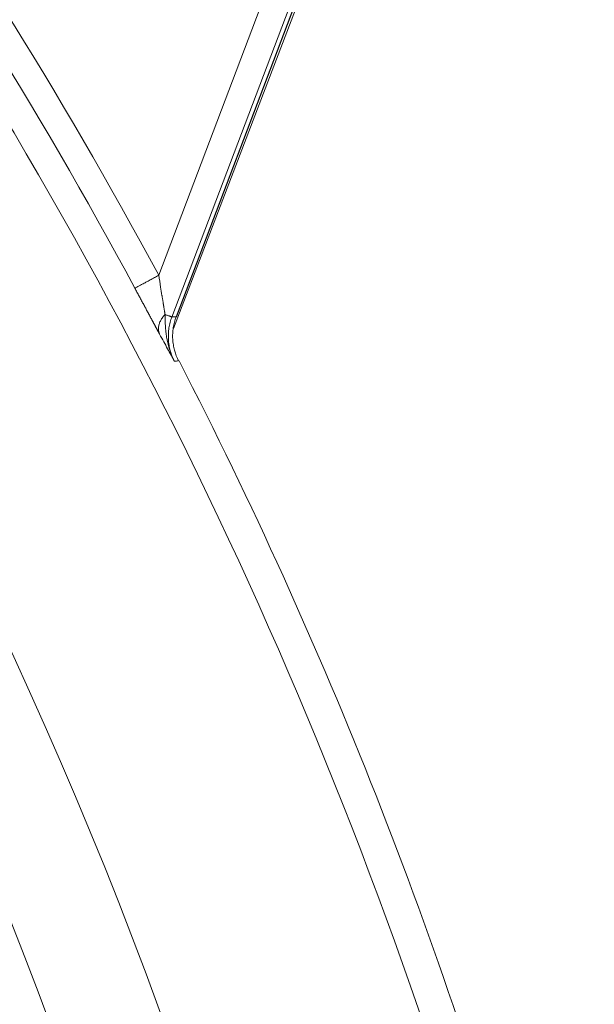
# Model space of a CAD drawing. Header units: millimetres. Extents: x 5437 to 18441, y -4466 to 3128.
# Tile 209 of 256: x 8570 to 8581, y -2749 to -2731. Entities that reach past the tile are written whole.
import ezdxf

# ---------------------------------------------------------------- set-up
doc = ezdxf.new("R2010")
doc.units = ezdxf.units.MM
doc.layers.add('1', color=7, linetype='Continuous', true_color=0xffffff)
doc.styles.add('TXT08', font='txt.shx', dxfattribs={"width": 0.8, "bigfont": 'gbcbig.shx'})
doc.dimstyles.get("Standard").update_dxf_attribs({"dimtxt": 0.18, "dimasz": 0.18, "dimexe": 0.18, "dimexo": 0.0625, "dimgap": 0.09, "dimtad": 0, "dimtih": 1, "dimtoh": 1, "dimdec": 4, "dimzin": 0, "dimdsep": 46, "dimtxsty": 'Standard', "dimcen": 0.09, "dimadec": 0, "dimazin": 0, "dimtfac": 1, "dimtdec": 4, "dimtofl": 0, "dimtmove": 0, "dimatfit": 3, "dimfxl": 1, "dimtolj": 1, "dimtzin": 0, "dimarcsym": 0})
doc.dimstyles.new('YanXiu', dxfattribs={"dimtxt": 40, "dimasz": 30, "dimexe": 0.66, "dimexo": 0.66, "dimgap": 0.66, "dimtad": 0, "dimdec": 1, "dimdsep": 46, "dimtxsty": 'TXT08', "dimcen": 0, "dimclrd": 256, "dimclre": 165, "dimclrt": 90, "dimazin": 2, "dimtfac": 1, "dimtdec": 1, "dimtofl": 0, "dimtmove": 0, "dimatfit": 3, "dimfxl": 1, "dimlwd": 5, "dimlwe": 13, "dimarcsym": 0})

# ---------------------------------------------------------------- blocks, each defined once
blk = doc.blocks.new('*D53')
at = {"color": 0, "lineweight": -2, "transparency": 16777216}
for p, q in [((10989.431, -2154.415), (10692.917, -2240.821)), ((11069.431, -2154.415), (10989.431, -2154.415)), ((8443.48, -2896.412), (8443.48, -2896.232)), ((8443.39, -2896.322), (8443.57, -2896.322))]:
    blk.add_line(p, q, dxfattribs=at)
at = {"color": 0, "lineweight": 20, "transparency": 16777216}
blk.add_solid([(10689.187, -2228.02), (10696.648, -2253.622), (10616.112, -2263.203)], dxfattribs=at)
at = {"layer": 'Defpoints', "color": 0, "lineweight": 20, "transparency": 16777216}
for p in [(10616.112, -2263.203), (6270.848, -3529.44)]:
    blk.add_point(p, dxfattribs=at)
at = {"color": 0, "lineweight": 20, "transparency": 16777216, "insert": (11249.521, -2154.415), "char_height": 80, "attachment_point": 5}
blk.add_mtext('\\A1;R2260', dxfattribs=at)
blk = doc.blocks.new('*D54')
at = {"color": 0, "lineweight": -2, "transparency": 16777216}
blk.add_line((7492.685, -2896.322), (7463.516, -2896.322), dxfattribs=at)
at = {"color": 0, "lineweight": -3, "transparency": 16777216}
for start, end in [(14.724706, 87.329624), (101.590205, 175.275294)]:
    blk.add_arc((8434.119, -2896.322), 970.423, start, end, dxfattribs=at)
at = {"color": 0, "lineweight": 20, "transparency": 16777216}
for points in [[(9385.695, -2646.81), (9359.647, -2652.519), (9389.799, -2727.809)], [(7480.316, -2816.939), (7453.672, -2815.84), (7463.696, -2896.322)]]:
    blk.add_solid(points, dxfattribs=at)
at = {"layer": 'Defpoints', "color": 0, "lineweight": 20, "transparency": 16777216}
for p in [(7900.863, -2085.545), (10671.817, -2501.755), (7492.748, -2896.322), (7740.501, -2896.322), (8434.119, -2896.322)]:
    blk.add_point(p, dxfattribs=at)
at = {"color": 0, "lineweight": 20, "transparency": 16777216, "insert": (8359.241, -1928.792), "char_height": 80, "attachment_point": 5}
blk.add_mtext('\\A1;165%%D', dxfattribs=at)
blk = doc.blocks.new('*D56')
at = {"lineweight": 5, "transparency": 16777216}
blk.add_line((9409.719, -2278.028), (9220.9, -2398.87), dxfattribs=at)
at = {"lineweight": 20, "transparency": 16777216}
blk.add_solid([(9218.205, -2394.659), (9223.595, -2403.082), (9195.632, -2415.042)], dxfattribs=at)
at = {"layer": 'Defpoints', "color": 0, "lineweight": 20, "transparency": 16777216}
for p in [(9195.632, -2415.042), (8443.48, -2896.412)]:
    blk.add_point(p, dxfattribs=at)
at = {"color": 90, "lineweight": 20, "transparency": 16777216, "insert": (9459.689, -2246.048), "char_height": 40, "attachment_point": 5, "rotation": 32.6188, "style": 'TXT08'}
blk.add_mtext('R893', dxfattribs=at)

msp = doc.modelspace()

# ---------------------------------------------------------------- linework, layer by layer
at = {"color": 7, "lineweight": 20}
msp.add_arc((8443.47995, -2896.41157), 893, 10.1099821, 350.11198757, dxfattribs=at)
at = {"layer": '1', "color": 0, "lineweight": 20}
for p, q in [((8572.66441, -2735.39564), (8579.73244, -2716.79708)), ((8580.19975, -2716.97467), (8572.90711, -2736.16426)), ((8580.37948, -2716.94192), (8572.93795, -2736.37388)), ((8580.29222, -2716.9357), (8572.98648, -2736.15976)), ((8580.29995, -2716.93255), (8572.99318, -2736.15932))]:
    msp.add_line(p, q, dxfattribs=at)
for radius, start, end in [(87.90407, 28.3114965, 43.1817235), (87.40415, 28.3114965, 43.1817218), (86.87162, 12.1545568, 30.9649755), (87.5, 15.7585582, 27.2857271), (82.36106, 357.5117355, 28.8132012), (80.37817, 357.1856145, 28.6322405)]:
    msp.add_arc((8495.27522, -2777.08546), radius, start, end, dxfattribs=at)
for points, weights in [([(8572.22428, -2735.63274), (8572.23183, -2735.62867), (8572.66441, -2735.39564)], [1, 0.713250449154, 1]), ([(8572.68019, -2736.47851), (8572.59872, -2736.31474), (8572.78135, -2736.11647)], [1, 0.864914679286, 1]), ([(8572.78135, -2736.11647), (8572.90398, -2736.16307), (8572.90711, -2736.16426)], [0.857017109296, 0.864120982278, 1]), ([(8572.90711, -2736.16426), (8572.74861, -2736.58153), (8572.95333, -2736.97816)], [1, 0.913157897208, 1])]:
    msp.add_rational_spline(points, weights, degree=2, dxfattribs=at)
for points, degree in [([(8572.66441, -2735.39564), (8572.67661, -2735.46892), (8572.68882, -2735.5422), (8572.70015, -2735.61514)], 3), ([(8572.70015, -2735.61514), (8572.70874, -2735.66555), (8572.71689, -2735.71579), (8572.72429, -2735.76575)], 3), ([(8572.90711, -2736.16426), (8572.92299, -2736.16336), (8572.93886, -2736.16246), (8572.95473, -2736.16156), (8572.97061, -2736.16066), (8572.98648, -2736.15976)], 5), ([(8572.82717, -2736.7481), (8572.7825, -2736.66651), (8572.73435, -2736.57829), (8572.68019, -2736.47851)], 3), ([(8572.95333, -2736.97816), (8572.9131, -2736.90482), (8572.87188, -2736.82978), (8572.82717, -2736.7481)], 3), ([(8573.03253, -2736.97334), (8573.00613, -2736.97494), (8572.97973, -2736.97655), (8572.95333, -2736.97816)], 3)]:
    msp.add_open_spline(points, degree=degree, dxfattribs=at)
for points, knots in [([(8572.68019, -2736.47851), (8572.6781, -2736.47464), (8572.6739, -2736.46691), (8572.66751, -2736.45514), (8572.66107, -2736.44325), (8572.65455, -2736.43122), (8572.64796, -2736.41906), (8572.64131, -2736.40677), (8572.63458, -2736.39434), (8572.62779, -2736.38178), (8572.62092, -2736.36909), (8572.61399, -2736.35626), (8572.60699, -2736.3433), (8572.59992, -2736.33021), (8572.59278, -2736.31698), (8572.58557, -2736.30362), (8572.57829, -2736.29013), (8572.57094, -2736.2765), (8572.56352, -2736.26275), (8572.55603, -2736.24886), (8572.54847, -2736.23483), (8572.54083, -2736.22068), (8572.53313, -2736.20639), (8572.52536, -2736.19196), (8572.51752, -2736.17741), (8572.50961, -2736.16272), (8572.50163, -2736.1479), (8572.49358, -2736.13295), (8572.48546, -2736.11787), (8572.47726, -2736.10265), (8572.46581, -2736.08137), (8572.45104, -2736.05394), (8572.43291, -2736.02027), (8572.41464, -2735.98633), (8572.39624, -2735.95213), (8572.37769, -2735.91767), (8572.359, -2735.88295), (8572.34017, -2735.84797), (8572.32121, -2735.81273), (8572.30209, -2735.77723), (8572.28284, -2735.74148), (8572.26345, -2735.70546), (8572.24391, -2735.66919), (8572.23084, -2735.64492), (8572.22428, -2735.63274)], [0, 0, 0, 0, 0.0164609, 0.03293042, 0.04941157, 0.06590738, 0.08242086, 0.098955, 0.11551279, 0.13209721, 0.14871122, 0.16535776, 0.18203977, 0.19876015, 0.21552179, 0.23232756, 0.24918031, 0.26608286, 0.283038, 0.30004851, 0.31711714, 0.33424659, 0.35143956, 0.3686987, 0.38602664, 0.40342599, 0.42089929, 0.43844909, 0.45607789, 0.47378815, 0.49158229, 0.53008653, 0.56860592, 0.60716419, 0.64578498, 0.68449184, 0.72330814, 0.76225707, 0.80136157, 0.84064433, 0.8801277, 0.91983373, 0.95978408, 1, 1, 1, 1]), ([(8572.7243, -2735.76581), (8572.72542, -2735.77275), (8572.72765, -2735.78653), (8572.73096, -2735.80694), (8572.73421, -2735.82694), (8572.7374, -2735.84653), (8572.74053, -2735.86571), (8572.74358, -2735.88448), (8572.74657, -2735.90283), (8572.74949, -2735.92077), (8572.75235, -2735.9383), (8572.75513, -2735.95541), (8572.75784, -2735.97211), (8572.76049, -2735.98839), (8572.76306, -2736.00426), (8572.76557, -2736.01972), (8572.76802, -2736.03477), (8572.77039, -2736.0494), (8572.7727, -2736.06362), (8572.77495, -2736.07743), (8572.77714, -2736.09082), (8572.77926, -2736.10381), (8572.78066, -2736.11228), (8572.78135, -2736.11647)], [0, 0, 0, 0, 0.057163, 0.11336056, 0.16859402, 0.22286477, 0.27617427, 0.32852409, 0.37991587, 0.43035133, 0.47983231, 0.52836075, 0.57593871, 0.62256839, 0.66825208, 0.71299228, 0.75679159, 0.79965283, 0.84157897, 0.88257323, 0.922639, 0.96177995, 1, 1, 1, 1]), ([(8572.78135, -2736.11647), (8572.78152, -2736.13199), (8572.78187, -2736.16394), (8572.78275, -2736.21322), (8572.78423, -2736.26517), (8572.78603, -2736.30068), (8572.78695, -2736.31888)], [0, 0, 0, 0, 0.23006337, 0.47358617, 0.73030769, 1, 1, 1, 1]), ([(8572.98648, -2736.15976), (8572.96146, -2736.22561), (8572.94361, -2736.29329), (8572.93023, -2736.38018), (8572.92801, -2736.39766), (8572.92451, -2736.4325), (8572.92323, -2736.44991), (8572.92074, -2736.50209), (8572.92106, -2736.57155), (8572.9286, -2736.64079), (8572.93702, -2736.69264), (8572.94031, -2736.70995), (8572.94777, -2736.74431), (8572.95194, -2736.76133), (8572.97495, -2736.84567), (8573.00024, -2736.91074), (8573.03253, -2736.97334)], [0, 0, 0, 0, 0.25, 0.25, 0.3125, 0.3125, 0.375, 0.375, 0.5, 0.625, 0.625, 0.6875, 0.6875, 0.75, 0.75, 1, 1, 1, 1]), ([(8572.78695, -2736.31888), (8572.78746, -2736.32744), (8572.7885, -2736.34497), (8572.79042, -2736.37185), (8572.79275, -2736.39992), (8572.79557, -2736.42913), (8572.79894, -2736.45948), (8572.80296, -2736.49093), (8572.80765, -2736.52346), (8572.81136, -2736.54545), (8572.81325, -2736.55664)], [0, 0, 0, 0, 0.10777506, 0.22056553, 0.33832117, 0.46099375, 0.58853778, 0.72091125, 0.85807629, 1, 1, 1, 1]), ([(8572.81325, -2736.55665), (8572.82571, -2736.63183), (8572.8437, -2736.70467), (8572.89028, -2736.84534), (8572.91889, -2736.91321), (8572.95331, -2736.97817)], [0, 0, 0, 0, 0.5, 0.5, 1, 1, 1, 1])]:
    msp.add_open_spline(points, degree=3, knots=knots, dxfattribs=at)

# ---------------------------------------------------------------- dimensions: what is measured, and where the dimension line sits
at = {"color": 0, "lineweight": 20}
dim = msp.add_angular_dim_2l(base=(7900.86303, -2085.54536), line1=((8434.11893, -2896.32157), (10671.81706, -2501.75501)), line2=((7740.5009, -2896.32157), (7492.74781, -2896.32157)), text='165%%D', dimstyle='Standard', override={"dimtxt": 80, "dimasz": 80, "dimlwd": 65533}, dxfattribs=at)
dim.commit()
dim.dimension.update_dxf_attribs({"geometry": '*D54', "text_midpoint": (8359.2409, -1928.79214), "dimtype": 162})
dim = msp.add_diameter_dim_2p(p1=(6270.84796, -3529.44022), p2=(10616.11195, -2263.20291), text='R2260', dimstyle='Standard', override={"dimtxt": 80, "dimasz": 80, "dimdec": 0}, dxfattribs=at)
dim.commit()
dim.dimension.update_dxf_attribs({"geometry": '*D53', "text_midpoint": (11249.52071, -2154.41547), "dimtype": 163})
at = {"color": 7, "lineweight": 20}
dim = msp.add_radius_dim(center=(8443.47995, -2896.41157), mpoint=(9195.63162, -2415.04179), dimstyle='YanXiu', dxfattribs=at)
dim.commit()
dim.dimension.update_dxf_attribs({"geometry": '*D56', "text_midpoint": (9459.68883, -2246.04773), "dimtype": 164})

doc.saveas('drawing.dxf')
